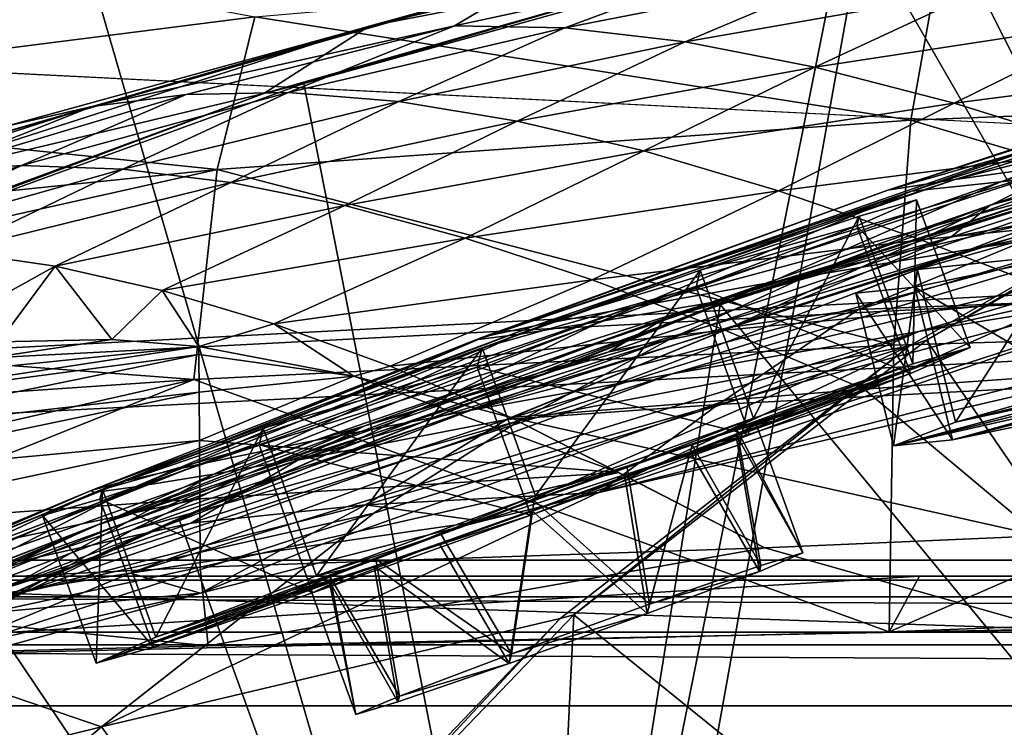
# Model space of a CAD drawing. Header units: metres. Extents: x 0 to 808, y -804 to 0.
# Tile 69 of 126: x 254 to 301, y -59 to -25. Entities that reach past the tile are written whole.
import ezdxf

# ---------------------------------------------------------------- set-up
doc = ezdxf.new("R2010")
doc.units = ezdxf.units.M

msp = doc.modelspace()

# ---------------------------------------------------------------- linework, layer by layer
at = {"layer": 'top0'}
for points in [[(743.104004, -37.838261, 2063.059814), (745.330872, -34.448139, 2063.059814), (34.402058, -4.519207, 2063.059814)], [(745.330872, -34.448139, 2063.059814), (748.720947, -32.221325, 2063.059814), (34.402058, -4.519207, 2063.059814)], [(34.402058, -4.519207, 2063.059814), (748.720947, -32.221325, 2063.059814), (788.402039, -4.519207, 2063.059814)], [(34.402058, -4.519207, 2063.059814), (64.544334, -51.518902, 2063.059814), (737.401917, -51.518902, 2063.059814)], [(743.104004, -37.838261, 2063.059814), (34.402058, -4.519207, 2063.059814), (737.401917, -51.518902, 2063.059814)], [(788.402039, -4.519207, 163.059708), (748.720947, -32.221325, 163.059708), (34.402058, -4.519207, 163.059708)], [(748.720947, -32.221325, 163.059708), (745.330872, -34.448139, 163.059708), (34.402058, -4.519207, 163.059708)], [(34.402058, -4.519207, 163.059708), (745.330872, -34.448139, 163.059708), (743.104004, -37.838261, 163.059708)], [(34.402058, -4.519207, 163.059708), (743.104004, -37.838261, 163.059708), (737.401917, -51.518902, 163.059708)], [(737.401917, -51.518902, 163.059708), (64.544334, -51.518902, 163.059708), (34.402058, -4.519207, 163.059708)], [(294.404297, -13.701091, 1608.156494), (337.510895, -99.686302, 1605.904907), (332.937073, -11.590517, 1608.211792)], [(256.149963, -18.774803, 1608.02356), (278.179443, -94.793068, 1606.032959), (294.404297, -13.701091, 1608.156494)], [(278.179443, -94.793068, 1606.032959), (337.510895, -99.686302, 1605.904907), (294.404297, -13.701091, 1608.156494)], [(293.873108, -20.853827, 618.052429), (320.832275, -15.603981, 617.914917), (339.418243, -99.792473, 620.119507)], [(218.402557, -26.783472, 1607.813965), (219.181, -86.840805, 1606.241211), (256.149963, -18.774803, 1608.02356)], [(256.149963, -18.774803, 1608.02356), (255.401566, -18.944498, 1610.452026), (218.402557, -26.783472, 1607.813965)], [(255.401566, -18.944498, 1610.452026), (241.183777, -21.619293, 1610.288818), (218.402557, -26.783472, 1607.813965)], [(219.181, -86.840805, 1606.241211), (278.179443, -94.793068, 1606.032959), (256.149963, -18.774803, 1608.02356)], [(295.402344, -19.538303, 563.097229), (289.675049, -21.782118, 615.342224), (270.53244, -25.496048, 563.545837)], [(270.53244, -25.496048, 563.545837), (278.022461, -23.41547, 511.011322), (295.402344, -19.538303, 563.097229)], [(293.873108, -20.853827, 618.052429), (267.435608, -28.200781, 618.244812), (289.675049, -21.782118, 615.342224)], [(267.435608, -28.200781, 618.244812), (293.873108, -20.853827, 618.052429), (280.55365, -95.048317, 619.995239)], [(280.55365, -95.048317, 619.995239), (293.873108, -20.853827, 618.052429), (339.418243, -99.792473, 620.119507)], [(329.212769, -28.625902, 1935.435791), (297.55014, -22.224348, 1880.271606), (330.201111, -20.694532, 1881.330322)], [(289.675049, -21.782118, 615.342224), (265.549408, -28.684767, 615.678772), (270.53244, -25.496048, 563.545837)], [(267.435608, -28.200781, 618.244812), (265.549408, -28.684767, 615.678772), (289.675049, -21.782118, 615.342224)], [(306.193939, -25.212345, 382.38327), (313.922058, -21.683456, 407.077454), (299.498688, -23.776873, 407.748627)], [(297.55014, -22.224348, 1880.271606), (296.177032, -29.946133, 1934.199341), (265.124786, -25.040169, 1878.77002)], [(296.177032, -29.946133, 1934.199341), (297.55014, -22.224348, 1880.271606), (329.212769, -28.625902, 1935.435791)], [(265.124786, -25.040169, 1878.77002), (232.963272, -29.139597, 1876.826904), (251.745193, -22.545198, 1824.050781)], [(279.801392, -25.573061, 434.038116), (287.687347, -22.639355, 459.049896), (274.578674, -25.477718, 459.721252)], [(274.578674, -25.477718, 459.721252), (287.687347, -22.639355, 459.049896), (278.022461, -23.41547, 511.011322)], [(279.801392, -25.573061, 434.038116), (293.327545, -22.909855, 433.308899), (287.687347, -22.639355, 459.049896)], [(285.488922, -26.229733, 408.513397), (293.327545, -22.909855, 433.308899), (279.801392, -25.573061, 434.038116)], [(293.327545, -22.909855, 433.308899), (285.488922, -26.229733, 408.513397), (299.498688, -23.776873, 407.748627)], [(249.718109, -31.540806, 538.051392), (278.022461, -23.41547, 511.011322), (270.53244, -25.496048, 563.545837)], [(249.718109, -31.540806, 538.051392), (253.372681, -30.22637, 512.078308), (278.022461, -23.41547, 511.011322)], [(253.372681, -30.22637, 512.078308), (257.423431, -29.286085, 486.218231), (278.022461, -23.41547, 511.011322)], [(278.022461, -23.41547, 511.011322), (257.423431, -29.286085, 486.218231), (274.578674, -25.477718, 459.721252)], [(299.498688, -23.776873, 407.748627), (285.488922, -26.229733, 408.513397), (291.635925, -27.425375, 383.158325)], [(291.635925, -27.425375, 383.158325), (306.193939, -25.212345, 382.38327), (299.498688, -23.776873, 407.748627)], [(232.963272, -29.139597, 1876.826904), (265.124786, -25.040169, 1878.77002), (263.336761, -32.278755, 1932.462891)], [(265.124786, -25.040169, 1878.77002), (296.177032, -29.946133, 1934.199341), (263.336761, -32.278755, 1932.462891)], [(270.53244, -25.496048, 563.545837), (265.549408, -28.684767, 615.678772), (246.461044, -33.224522, 564.132813)], [(246.461044, -33.224522, 564.132813), (249.718109, -31.540806, 538.051392), (270.53244, -25.496048, 563.545837)], [(257.423431, -29.286085, 486.218231), (261.868958, -28.725321, 460.475372), (274.578674, -25.477718, 459.721252)], [(274.578674, -25.477718, 459.721252), (261.868958, -28.725321, 460.475372), (266.707062, -28.628368, 434.856842)], [(266.707062, -28.628368, 434.856842), (279.801392, -25.573061, 434.038116), (274.578674, -25.477718, 459.721252)], [(271.934326, -29.052488, 409.371735), (279.801392, -25.573061, 434.038116), (266.707062, -28.628368, 434.856842)], [(271.934326, -29.052488, 409.371735), (285.488922, -26.229733, 408.513397), (279.801392, -25.573061, 434.038116)], [(298.236938, -29.134571, 357.982147), (306.193939, -25.212345, 382.38327), (291.635925, -27.425375, 383.158325)], [(313.406372, -27.184265, 357.22464), (306.193939, -25.212345, 382.38327), (298.236938, -29.134571, 357.982147)], [(303.988922, -31.957781, 1009.056152), (298.263947, -32.751995, 952.342163), (326.065491, -25.739313, 1009.108154)], [(298.263947, -32.751995, 952.342163), (319.317352, -26.29254, 952.467773), (326.065491, -25.739313, 1009.108154)], [(271.934326, -29.052488, 409.371735), (277.546997, -29.981905, 384.027832), (285.488922, -26.229733, 408.513397)], [(285.488922, -26.229733, 408.513397), (277.546997, -29.981905, 384.027832), (291.635925, -27.425375, 383.158325)], [(298.263947, -32.751995, 952.342163), (295.097321, -33.247612, 895.348083), (319.317352, -26.29254, 952.467773)], [(295.097321, -33.247612, 895.348083), (315.427612, -26.693949, 895.548584), (319.317352, -26.29254, 952.467773)], [(275.695343, -40.327435, 837.568848), (314.321686, -26.930365, 838.165894), (295.097321, -33.247612, 895.348083)], [(314.321686, -26.930365, 838.165894), (275.695343, -40.327435, 837.568848), (296.204163, -33.30217, 779.860901)], [(295.097321, -33.247612, 895.348083), (314.321686, -26.930365, 838.165894), (315.427612, -26.693949, 895.548584)], [(296.204163, -33.30217, 779.860901), (315.961456, -26.996801, 780.114929), (314.321686, -26.930365, 838.165894)], [(315.961456, -26.996801, 780.114929), (296.204163, -33.30217, 779.860901), (300.44577, -32.860413, 720.996948)], [(300.44577, -32.860413, 720.996948), (307.118073, -32.083141, 663.198425), (320.350342, -26.89748, 721.176575)], [(320.350342, -26.89748, 721.176575), (315.961456, -26.996801, 780.114929), (300.44577, -32.860413, 720.996948)], [(291.635925, -27.425375, 383.158325), (277.546997, -29.981905, 384.027832), (283.54126, -31.398735, 358.831604)], [(283.54126, -31.398735, 358.831604), (298.236938, -29.134571, 357.982147), (291.635925, -27.425375, 383.158325)], [(305.286652, -31.328714, 332.992249), (313.406372, -27.184265, 357.22464), (298.236938, -29.134571, 357.982147)], [(267.435608, -28.200781, 618.244812), (241.829666, -37.533306, 618.489197), (265.549408, -28.684767, 615.678772)], [(241.829666, -37.533306, 618.489197), (267.435608, -28.200781, 618.244812), (280.55365, -95.048317, 619.995239)], [(299.939545, -33.965172, 1471.546631), (316.608215, -28.308121, 1518.111328), (292.299164, -36.85598, 1471.195679)], [(292.299164, -36.85598, 1471.195679), (316.608215, -28.308121, 1518.111328), (314.303345, -30.246319, 1562.556519)], [(316.608215, -28.308121, 1518.111328), (299.939545, -33.965172, 1471.546631), (315.694, -29.776968, 1472.248779)], [(265.549408, -28.684767, 615.678772), (241.248566, -37.618626, 616.103516), (246.461044, -33.224522, 564.132813)], [(241.829666, -37.533306, 618.489197), (241.248566, -37.618626, 616.103516), (265.549408, -28.684767, 615.678772)], [(249.578598, -32.402069, 461.312286), (261.868958, -28.725321, 460.475372), (257.423431, -29.286085, 486.218231)], [(249.578598, -32.402069, 461.312286), (254.076324, -32.091755, 435.765167), (261.868958, -28.725321, 460.475372)], [(261.868958, -28.725321, 460.475372), (254.076324, -32.091755, 435.765167), (266.707062, -28.628368, 434.856842)], [(266.707062, -28.628368, 434.856842), (254.076324, -32.091755, 435.765167), (258.878021, -32.257198, 410.323669)], [(258.878021, -32.257198, 410.323669), (271.934326, -29.052488, 409.371735), (266.707062, -28.628368, 434.856842)], [(328.671326, -39.61805, 1989.055786), (296.177032, -29.946133, 1934.199341), (329.212769, -28.625902, 1935.435791)], [(232.963272, -29.139597, 1876.826904), (263.336761, -32.278755, 1932.462891), (230.716278, -35.62178, 1930.227783)], [(245.386581, -33.158413, 486.960266), (257.423431, -29.286085, 486.218231), (253.372681, -30.22637, 512.078308)], [(245.386581, -33.158413, 486.960266), (249.578598, -32.402069, 461.312286), (257.423431, -29.286085, 486.218231)], [(258.878021, -32.257198, 410.323669), (263.981689, -32.890076, 384.991852), (271.934326, -29.052488, 409.371735)], [(263.981689, -32.890076, 384.991852), (277.546997, -29.981905, 384.027832), (271.934326, -29.052488, 409.371735)], [(289.913452, -33.282894, 333.788177), (298.236938, -29.134571, 357.982147), (283.54126, -31.398735, 358.831604)], [(298.236938, -29.134571, 357.982147), (289.913452, -33.282894, 333.788177), (305.286652, -31.328714, 332.992249)], [(304.993652, -34.238422, 1425.689087), (315.694, -29.776968, 1472.248779), (298.072357, -35.482574, 1425.274292)], [(315.694, -29.776968, 1472.248779), (299.939545, -33.965172, 1471.546631), (298.072357, -35.482574, 1425.274292)], [(263.336761, -32.278755, 1932.462891), (296.177032, -29.946133, 1934.199341), (295.378693, -40.59396, 1987.670532)], [(277.546997, -29.981905, 384.027832), (263.981689, -32.890076, 384.991852), (269.385376, -33.980976, 359.773071)], [(277.546997, -29.981905, 384.027832), (269.385376, -33.980976, 359.773071), (283.54126, -31.398735, 358.831604)], [(296.108643, -40.627575, 1562.974365), (277.6698, -44.160591, 1470.49353), (314.303345, -30.246319, 1562.556519)], [(277.6698, -44.160591, 1470.49353), (284.86438, -40.260113, 1470.844604), (314.303345, -30.246319, 1562.556519)], [(314.303345, -30.246319, 1562.556519), (284.86438, -40.260113, 1470.844604), (292.299164, -36.85598, 1471.195679)], [(287.146973, -38.672516, 660.301147), (313.709747, -30.248764, 660.521729), (307.118073, -32.083141, 663.198425)], [(287.146973, -38.672516, 660.301147), (337.510864, -99.686302, 658.70343), (313.709747, -30.248764, 660.521729)], [(295.378693, -40.59396, 1987.670532), (296.177032, -29.946133, 1934.199341), (328.671326, -39.61805, 1989.055786)], [(296.913757, -40.362392, 1565.560181), (296.108643, -40.627575, 1562.974365), (314.303345, -30.246319, 1562.556519)], [(337.526672, -99.687195, 1567.113647), (296.913757, -40.362392, 1565.560181), (315.298645, -29.902706, 1565.286255)], [(315.298645, -29.902706, 1565.286255), (296.913757, -40.362392, 1565.560181), (314.303345, -30.246319, 1562.556519)], [(303.988922, -31.957781, 1009.056152), (312.365417, -30.882969, 1065.649902), (282.981323, -38.798779, 1008.983704)], [(312.365417, -30.882969, 1065.649902), (289.883331, -37.568882, 1065.643799), (282.981323, -38.798779, 1008.983704)], [(289.883331, -37.568882, 1065.643799), (312.365417, -30.882969, 1065.649902), (311.292511, -32.640263, 1122.289429)], [(311.292511, -32.640263, 1122.289429), (324.290161, -30.888161, 1179.018677), (299.196594, -36.015312, 1122.286255)], [(324.290161, -30.888161, 1179.018677), (311.036591, -34.16378, 1178.973145), (299.196594, -36.015312, 1122.286255)], [(283.54126, -31.398735, 358.831604), (269.385376, -33.980976, 359.773071), (275.087128, -35.519348, 334.670044)], [(275.087128, -35.519348, 334.670044), (289.913452, -33.282894, 333.788177), (283.54126, -31.398735, 358.831604)], [(289.913452, -33.282894, 333.788177), (296.660187, -35.608921, 308.900726), (305.286652, -31.328714, 332.992249)], [(296.660187, -35.608921, 308.900726), (312.780273, -33.971493, 308.193176), (305.286652, -31.328714, 332.992249)], [(241.742828, -35.999897, 437.959137), (254.076324, -32.091755, 435.765167), (249.578598, -32.402069, 461.312286)], [(241.742828, -35.999897, 437.959137), (246.167603, -35.856239, 412.489502), (254.076324, -32.091755, 435.765167)], [(254.076324, -32.091755, 435.765167), (246.167603, -35.856239, 412.489502), (258.878021, -32.257198, 410.323669)], [(282.981323, -38.798779, 1008.983704), (278.364746, -39.678192, 952.169128), (303.988922, -31.957781, 1009.056152)], [(278.364746, -39.678192, 952.169128), (298.263947, -32.751995, 952.342163), (303.988922, -31.957781, 1009.056152)], [(287.146973, -38.672516, 660.301147), (307.118073, -32.083141, 663.198425), (287.689117, -38.420334, 662.912781)], [(287.689117, -38.420334, 662.912781), (307.118073, -32.083141, 663.198425), (300.44577, -32.860413, 720.996948)], [(263.336761, -32.278755, 1932.462891), (229.880264, -39.752583, 1956.806641), (230.716278, -35.62178, 1930.227783)], [(229.880264, -39.752583, 1956.806641), (263.336761, -32.278755, 1932.462891), (262.230164, -42.215172, 1985.746338)], [(258.878021, -32.257198, 410.323669), (246.167603, -35.856239, 412.489502), (250.809341, -36.140621, 387.059753)], [(258.878021, -32.257198, 410.323669), (250.809341, -36.140621, 387.059753), (263.981689, -32.890076, 384.991852)], [(262.230164, -42.215172, 1985.746338), (263.336761, -32.278755, 1932.462891), (295.378693, -40.59396, 1987.670532)], [(250.809341, -36.140621, 387.059753), (255.667297, -36.854706, 361.678864), (263.981689, -32.890076, 384.991852)], [(263.981689, -32.890076, 384.991852), (255.667297, -36.854706, 361.678864), (269.385376, -33.980976, 359.773071)], [(278.364746, -39.678192, 952.169128), (275.954956, -40.191292, 895.072998), (298.263947, -32.751995, 952.342163)], [(275.954956, -40.191292, 895.072998), (295.097321, -33.247612, 895.348083), (298.263947, -32.751995, 952.342163)], [(281.539948, -39.460186, 720.751343), (287.689117, -38.420334, 662.912781), (300.44577, -32.860413, 720.996948)], [(300.44577, -32.860413, 720.996948), (296.204163, -33.30217, 779.860901), (281.539948, -39.460186, 720.751343)], [(299.196594, -36.015312, 1122.286255), (289.883331, -37.568882, 1065.643799), (311.292511, -32.640263, 1122.289429)], [(281.085205, -37.491833, 309.684357), (289.913452, -33.282894, 333.788177), (275.087128, -35.519348, 334.670044)], [(275.954956, -40.191292, 895.072998), (275.695343, -40.327435, 837.568848), (295.097321, -33.247612, 895.348083)], [(275.695343, -40.327435, 837.568848), (277.55658, -40.082592, 779.513306), (296.204163, -33.30217, 779.860901)], [(296.204163, -33.30217, 779.860901), (277.55658, -40.082592, 779.513306), (281.539948, -39.460186, 720.751343)], [(296.660187, -35.608921, 308.900726), (289.913452, -33.282894, 333.788177), (281.085205, -37.491833, 309.684357)], [(311.967163, -33.453278, 1426.10376), (304.993652, -34.238422, 1425.689087), (293.69577, -38.906479, 1378.530884)], [(311.967163, -33.453278, 1426.10376), (293.69577, -38.906479, 1378.530884), (305.600769, -38.4268, 1379.373047)], [(310.402679, -37.694042, 1291.495117), (296.55072, -39.949287, 1235.307617), (326.400146, -33.317085, 1291.730469)], [(296.55072, -39.949287, 1235.307617), (310.943695, -35.719398, 1235.449707), (326.400146, -33.317085, 1291.730469)], [(255.667297, -36.854706, 361.678864), (260.740387, -37.999809, 336.355957), (269.385376, -33.980976, 359.773071)], [(269.385376, -33.980976, 359.773071), (260.740387, -37.999809, 336.355957), (275.087128, -35.519348, 334.670044)], [(298.072357, -35.482574, 1425.274292), (299.939545, -33.965172, 1471.546631), (284.511475, -39.327137, 1424.444946)], [(284.511475, -39.327137, 1424.444946), (299.939545, -33.965172, 1471.546631), (292.299164, -36.85598, 1471.195679)], [(303.778595, -38.348515, 284.171265), (312.780273, -33.971493, 308.193176), (296.660187, -35.608921, 308.900726)], [(299.196594, -36.015312, 1122.286255), (311.036591, -34.16378, 1178.973145), (275.362854, -43.6642, 1122.279053)], [(311.036591, -34.16378, 1178.973145), (284.882111, -41.942944, 1178.865479), (275.362854, -43.6642, 1122.279053)], [(284.882111, -41.942944, 1178.865479), (311.036591, -34.16378, 1178.973145), (310.943695, -35.719398, 1235.449707)], [(304.993652, -34.238422, 1425.689087), (287.764557, -39.716629, 1378.109741), (293.69577, -38.906479, 1378.530884)], [(287.764557, -39.716629, 1378.109741), (304.993652, -34.238422, 1425.689087), (298.072357, -35.482574, 1425.274292)], [(260.740387, -37.999809, 336.355957), (266.027222, -39.576118, 311.099915), (275.087128, -35.519348, 334.670044)], [(275.087128, -35.519348, 334.670044), (266.027222, -39.576118, 311.099915), (281.085205, -37.491833, 309.684357)], [(287.378052, -39.883587, 284.817108), (296.660187, -35.608921, 308.900726), (281.085205, -37.491833, 309.684357)], [(287.764557, -39.716629, 1378.109741), (298.072357, -35.482574, 1425.274292), (281.881073, -40.9039, 1377.688599)], [(281.881073, -40.9039, 1377.688599), (298.072357, -35.482574, 1425.274292), (284.511475, -39.327137, 1424.444946)], [(296.55072, -39.949287, 1235.307617), (284.882111, -41.942944, 1178.865479), (310.943695, -35.719398, 1235.449707)], [(287.378052, -39.883587, 284.817108), (303.778595, -38.348515, 284.171265), (296.660187, -35.608921, 308.900726)], [(255.667297, -36.854706, 361.678864), (250.809341, -36.140621, 387.059753), (247.928329, -41.14917, 402.306671)], [(299.196594, -36.015312, 1122.286255), (275.362854, -43.6642, 1122.279053), (267.939758, -45.097912, 1065.63562)], [(289.883331, -37.568882, 1065.643799), (299.196594, -36.015312, 1122.286255), (267.939758, -45.097912, 1065.63562)], [(253.009018, -40.428299, 375.115875), (255.667297, -36.854706, 361.678864), (247.928329, -41.14917, 402.306671)], [(253.009018, -40.428299, 375.115875), (258.346344, -40.318794, 347.942413), (255.667297, -36.854706, 361.678864)], [(258.346344, -40.318794, 347.942413), (260.740387, -37.999809, 336.355957), (255.667297, -36.854706, 361.678864)], [(284.86438, -40.260113, 1470.844604), (264.767548, -46.683899, 1376.425293), (292.299164, -36.85598, 1471.195679)], [(292.299164, -36.85598, 1471.195679), (264.767548, -46.683899, 1376.425293), (284.511475, -39.327137, 1424.444946)], [(280.55365, -95.048317, 619.995239), (222.010468, -87.293312, 619.792175), (241.829666, -37.533306, 618.489197)], [(282.981323, -38.798779, 1008.983704), (289.883331, -37.568882, 1065.643799), (262.524475, -46.222847, 1008.890869)], [(289.883331, -37.568882, 1065.643799), (267.939758, -45.097912, 1065.63562), (262.524475, -46.222847, 1008.890869)], [(266.027222, -39.576118, 311.099915), (271.525909, -41.583195, 285.920105), (281.085205, -37.491833, 309.684357)], [(281.085205, -37.491833, 309.684357), (271.525909, -41.583195, 285.920105), (287.378052, -39.883587, 284.817108)], [(281.421539, -47.560413, 1290.754272), (275.884399, -48.91679, 1275.041138), (310.402679, -37.694042, 1291.495117)], [(275.884399, -48.91679, 1275.041138), (296.55072, -39.949287, 1235.307617), (310.402679, -37.694042, 1291.495117)], [(281.421539, -47.560413, 1290.754272), (310.402679, -37.694042, 1291.495117), (308.892883, -40.556469, 1346.965698)], [(258.346344, -40.318794, 347.942413), (262.46405, -40.649021, 327.834259), (260.740387, -37.999809, 336.355957)], [(262.46405, -40.649021, 327.834259), (266.027222, -39.576118, 311.099915), (260.740387, -37.999809, 336.355957)], [(261.529694, -48.802887, 660.035828), (287.689117, -38.420334, 662.912781), (268.628357, -45.726032, 662.584045)], [(261.529694, -48.802887, 660.035828), (287.146973, -38.672516, 660.301147), (287.689117, -38.420334, 662.912781)], [(261.529694, -48.802887, 660.035828), (278.179443, -94.793068, 658.831543), (287.146973, -38.672516, 660.301147)], [(268.628357, -45.726032, 662.584045), (287.689117, -38.420334, 662.912781), (281.539948, -39.460186, 720.751343)], [(278.179443, -94.793068, 658.831543), (337.510864, -99.686302, 658.70343), (287.146973, -38.672516, 660.301147)], [(287.05777, -43.400482, 1331.089478), (303.086517, -42.545174, 1346.886108), (305.600769, -38.4268, 1379.373047)], [(305.600769, -38.4268, 1379.373047), (293.69577, -38.906479, 1378.530884), (287.05777, -43.400482, 1331.089478)], [(293.964783, -42.676311, 260.067993), (303.778595, -38.348515, 284.171265), (287.378052, -39.883587, 284.817108)], [(311.266785, -41.466755, 259.599365), (303.778595, -38.348515, 284.171265), (293.964783, -42.676311, 260.067993)], [(262.524475, -46.222847, 1008.890869), (259.020416, -47.016838, 951.948608), (282.981323, -38.798779, 1008.983704)], [(259.020416, -47.016838, 951.948608), (278.364746, -39.678192, 952.169128), (282.981323, -38.798779, 1008.983704)], [(293.69577, -38.906479, 1378.530884), (287.764557, -39.716629, 1378.109741), (277.060394, -44.105186, 1330.324463)], [(287.05777, -43.400482, 1331.089478), (293.69577, -38.906479, 1378.530884), (277.060394, -44.105186, 1330.324463)], [(262.46405, -40.649021, 327.834259), (269.808258, -42.057781, 293.587402), (266.027222, -39.576118, 311.099915)], [(263.178314, -46.692596, 720.439819), (268.628357, -45.726032, 662.584045), (281.539948, -39.460186, 720.751343)], [(281.539948, -39.460186, 720.751343), (277.55658, -40.082592, 779.513306), (263.178314, -46.692596, 720.439819)], [(264.767548, -46.683899, 1376.425293), (270.357666, -44.392456, 1376.846436), (284.511475, -39.327137, 1424.444946)], [(269.808258, -42.057781, 293.587402), (271.525909, -41.583195, 285.920105), (266.027222, -39.576118, 311.099915)], [(284.511475, -39.327137, 1424.444946), (270.357666, -44.392456, 1376.846436), (281.881073, -40.9039, 1377.688599)], [(295.156006, -54.164406, 2040.5354), (295.378693, -40.59396, 1987.670532), (328.671326, -39.61805, 1989.055786)], [(362.074646, -53.340942, 2042.971069), (295.156006, -54.164406, 2040.5354), (328.671326, -39.61805, 1989.055786)], [(229.236099, -44.48011, 1983.284302), (229.880264, -39.752583, 1956.806641), (262.230164, -42.215172, 1985.746338)], [(259.020416, -47.016838, 951.948608), (257.367035, -47.466808, 894.723267), (278.364746, -39.678192, 952.169128)], [(257.367035, -47.466808, 894.723267), (275.954956, -40.191292, 895.072998), (278.364746, -39.678192, 952.169128)], [(268.314392, -50.005356, 1234.981567), (259.213684, -51.380821, 1178.73584), (296.55072, -39.949287, 1235.307617)], [(259.213684, -51.380821, 1178.73584), (284.882111, -41.942944, 1178.865479), (296.55072, -39.949287, 1235.307617)], [(277.55658, -40.082592, 779.513306), (259.457581, -47.304928, 779.072327), (263.178314, -46.692596, 720.439819)], [(277.55658, -40.082592, 779.513306), (275.695343, -40.327435, 837.568848), (259.457581, -47.304928, 779.072327)], [(277.060394, -44.105186, 1330.324463), (287.764557, -39.716629, 1378.109741), (267.157837, -46.029953, 1329.559448)], [(267.157837, -46.029953, 1329.559448), (287.764557, -39.716629, 1378.109741), (281.881073, -40.9039, 1377.688599)], [(296.55072, -39.949287, 1235.307617), (275.884399, -48.91679, 1275.041138), (268.314392, -50.005356, 1234.981567)], [(271.525909, -41.583195, 285.920105), (277.234558, -44.020283, 260.824158), (287.378052, -39.883587, 284.817108)], [(277.234558, -44.020283, 260.824158), (293.964783, -42.676311, 260.067993), (287.378052, -39.883587, 284.817108)], [(262.46405, -40.649021, 327.834259), (258.346344, -40.318794, 347.942413), (242.646271, -42.695625, 348.745941)], [(258.346344, -40.318794, 347.942413), (253.009018, -40.428299, 375.115875), (242.646271, -42.695625, 348.745941)], [(257.367035, -47.466808, 894.723267), (257.520477, -47.56395, 837.130737), (275.954956, -40.191292, 895.072998)], [(257.520477, -47.56395, 837.130737), (275.695343, -40.327435, 837.568848), (275.954956, -40.191292, 895.072998)], [(275.695343, -40.327435, 837.568848), (257.520477, -47.56395, 837.130737), (259.457581, -47.304928, 779.072327)], [(264.767548, -46.683899, 1376.425293), (284.86438, -40.260113, 1470.844604), (259.323273, -49.328117, 1376.00415)], [(259.323273, -49.328117, 1376.00415), (284.86438, -40.260113, 1470.844604), (277.6698, -44.160591, 1470.49353)], [(280.221802, -53.356236, 1565.900513), (296.913757, -40.362392, 1565.560181), (337.526672, -99.687195, 1567.113647)], [(296.913757, -40.362392, 1565.560181), (280.221802, -53.356236, 1565.900513), (296.108643, -40.627575, 1562.974365)], [(262.464325, -41.034904, 320.839935), (262.46405, -40.649021, 327.834259), (242.644104, -43.661179, 321.925568)], [(262.46405, -40.649021, 327.834259), (242.646271, -42.695625, 348.745941), (242.644104, -43.661179, 321.925568)], [(257.866852, -58.659721, 1469.44043), (270.750092, -48.540432, 1470.142578), (296.108643, -40.627575, 1562.974365)], [(296.108643, -40.627575, 1562.974365), (279.58197, -53.530102, 1563.482422), (257.866852, -58.659721, 1469.44043)], [(262.230164, -42.215172, 1985.746338), (295.378693, -40.59396, 1987.670532), (295.156006, -54.164406, 2040.5354)], [(269.808258, -42.057781, 293.587402), (262.46405, -40.649021, 327.834259), (262.464325, -41.034904, 320.839935)], [(270.357666, -44.392456, 1376.846436), (267.157837, -46.029953, 1329.559448), (281.881073, -40.9039, 1377.688599)], [(270.750092, -48.540432, 1470.142578), (277.6698, -44.160591, 1470.49353), (296.108643, -40.627575, 1562.974365)], [(280.221802, -53.356236, 1565.900513), (279.58197, -53.530102, 1563.482422), (296.108643, -40.627575, 1562.974365)], [(303.086517, -42.545174, 1346.886108), (281.421539, -47.560413, 1290.754272), (308.892883, -40.556469, 1346.965698)], [(262.481354, -42.823792, 293.981537), (262.464325, -41.034904, 320.839935), (242.641937, -45.084862, 295.156525)], [(262.464325, -41.034904, 320.839935), (242.644104, -43.661179, 321.925568), (242.641937, -45.084862, 295.156525)], [(262.481354, -42.823792, 293.981537), (269.808258, -42.057781, 293.587402), (262.464325, -41.034904, 320.839935)], [(293.964783, -42.676311, 260.067993), (302.277679, -49.612221, 210.920059), (311.266785, -41.466755, 259.599365)], [(275.362854, -43.6642, 1122.279053), (284.882111, -41.942944, 1178.865479), (251.839661, -52.571098, 1122.270264)], [(284.882111, -41.942944, 1178.865479), (259.213684, -51.380821, 1178.73584), (251.839661, -52.571098, 1122.270264)], [(271.525909, -41.583195, 285.920105), (269.808258, -42.057781, 293.587402), (277.234558, -44.020283, 260.824158)], [(228.783936, -49.804897, 2009.645752), (262.230164, -42.215172, 1985.746338), (228.524063, -55.725853, 2035.875732)], [(228.524063, -55.725853, 2035.875732), (262.230164, -42.215172, 1985.746338), (295.156006, -54.164406, 2040.5354)], [(228.783936, -49.804897, 2009.645752), (229.236099, -44.48011, 1983.284302), (262.230164, -42.215172, 1985.746338)], [(269.808258, -42.057781, 293.587402), (262.481354, -42.823792, 293.981537), (262.498383, -45.100048, 267.188416)], [(282.340118, -46.616428, 239.179611), (269.808258, -42.057781, 293.587402), (262.498383, -45.100048, 267.188416)], [(269.808258, -42.057781, 293.587402), (282.340118, -46.616428, 239.179611), (277.234558, -44.020283, 260.824158)], [(262.498383, -45.100048, 267.188416), (262.481354, -42.823792, 293.981537), (242.639786, -46.965527, 268.448761)], [(262.481354, -42.823792, 293.981537), (242.641937, -45.084862, 295.156525), (242.639786, -46.965527, 268.448761)], [(302.277679, -49.612221, 210.920059), (293.964783, -42.676311, 260.067993), (277.234558, -44.020283, 260.824158)], [(281.421539, -47.560413, 1290.754272), (303.086517, -42.545174, 1346.886108), (287.05777, -43.400482, 1331.089478)], [(275.362854, -43.6642, 1122.279053), (246.159088, -53.564972, 1065.625244), (267.939758, -45.097912, 1065.63562)], [(275.362854, -43.6642, 1122.279053), (251.839661, -52.571098, 1122.270264), (246.159088, -53.564972, 1065.625244)], [(270.35907, -48.157398, 1282.202271), (281.421539, -47.560413, 1290.754272), (287.05777, -43.400482, 1331.089478)], [(270.35907, -48.157398, 1282.202271), (287.05777, -43.400482, 1331.089478), (277.060394, -44.105186, 1330.324463)], [(259.323273, -49.328117, 1376.00415), (277.6698, -44.160591, 1470.49353), (254.047714, -52.31377, 1375.58313)], [(254.047714, -52.31377, 1375.58313), (277.6698, -44.160591, 1470.49353), (270.750092, -48.540432, 1470.142578)], [(270.35907, -48.157398, 1282.202271), (277.060394, -44.105186, 1330.324463), (262.096832, -49.020161, 1281.579346)], [(262.096832, -49.020161, 1281.579346), (277.060394, -44.105186, 1330.324463), (267.157837, -46.029953, 1329.559448)], [(289.271912, -50.177692, 210.920059), (302.277679, -49.612221, 210.920059), (277.234558, -44.020283, 260.824158)], [(277.234558, -44.020283, 260.824158), (282.340118, -46.616428, 239.179611), (289.271912, -50.177692, 210.920059)], [(270.357666, -44.392456, 1376.846436), (257.506775, -49.152481, 1328.794556), (267.157837, -46.029953, 1329.559448)], [(257.506775, -49.152481, 1328.794556), (270.357666, -44.392456, 1376.846436), (264.767548, -46.683899, 1376.425293)], [(267.939758, -45.097912, 1065.63562), (246.159088, -53.564972, 1065.625244), (242.11586, -54.346607, 1008.777649)], [(262.524475, -46.222847, 1008.890869), (267.939758, -45.097912, 1065.63562), (242.11586, -54.346607, 1008.777649)], [(242.639786, -46.965527, 268.448761), (242.637619, -49.301628, 241.812042), (262.498383, -45.100048, 267.188416)], [(242.637619, -49.301628, 241.812042), (262.515411, -47.86203, 240.471069), (262.498383, -45.100048, 267.188416)], [(262.498383, -45.100048, 267.188416), (262.515411, -47.86203, 240.471069), (282.340118, -46.616428, 239.179611)], [(249.947723, -53.998867, 662.213379), (268.628357, -45.726032, 662.584045), (263.178314, -46.692596, 720.439819)], [(249.947723, -53.998867, 662.213379), (261.529694, -48.802887, 660.035828), (268.628357, -45.726032, 662.584045)], [(257.506775, -49.152481, 1328.794556), (253.931808, -50.836445, 1280.956421), (267.157837, -46.029953, 1329.559448)], [(267.157837, -46.029953, 1329.559448), (253.931808, -50.836445, 1280.956421), (262.096832, -49.020161, 1281.579346)], [(242.11586, -54.346607, 1008.777649), (239.648453, -54.899479, 951.680603), (262.524475, -46.222847, 1008.890869)], [(239.648453, -54.899479, 951.680603), (259.020416, -47.016838, 951.948608), (262.524475, -46.222847, 1008.890869)], [(257.506775, -49.152481, 1328.794556), (264.767548, -46.683899, 1376.425293), (238.360626, -57.246353, 1279.710571)], [(238.360626, -57.246353, 1279.710571), (264.767548, -46.683899, 1376.425293), (259.323273, -49.328117, 1376.00415)], [(239.648453, -54.899479, 951.680603), (238.717804, -55.213818, 894.298889), (259.020416, -47.016838, 951.948608)], [(238.717804, -55.213818, 894.298889), (257.367035, -47.466808, 894.723267), (259.020416, -47.016838, 951.948608)], [(244.926193, -54.680893, 720.062378), (249.947723, -53.998867, 662.213379), (263.178314, -46.692596, 720.439819)], [(263.178314, -46.692596, 720.439819), (259.457581, -47.304928, 779.072327), (244.926193, -54.680893, 720.062378)], [(262.515411, -47.86203, 240.471069), (262.53244, -51.107964, 213.839966), (282.340118, -46.616428, 239.179611)], [(282.340118, -46.616428, 239.179611), (262.53244, -51.107964, 213.839966), (289.271912, -50.177692, 210.920059)], [(238.717804, -55.213818, 894.298889), (239.295349, -55.283051, 836.599487), (257.367035, -47.466808, 894.723267)], [(239.295349, -55.283051, 836.599487), (257.520477, -47.56395, 837.130737), (257.367035, -47.466808, 894.723267)], [(259.457581, -47.304928, 779.072327), (241.365311, -55.104694, 778.537842), (244.926193, -54.680893, 720.062378)], [(259.457581, -47.304928, 779.072327), (257.520477, -47.56395, 837.130737), (241.365311, -55.104694, 778.537842)], [(257.520477, -47.56395, 837.130737), (239.295349, -55.283051, 836.599487), (241.365311, -55.104694, 778.537842)], [(242.637619, -49.301628, 241.812042), (242.635452, -52.091511, 215.256165), (262.515411, -47.86203, 240.471069)], [(242.635452, -52.091511, 215.256165), (262.53244, -51.107964, 213.839966), (262.515411, -47.86203, 240.471069)], [(275.884399, -48.91679, 1275.041138), (281.421539, -47.560413, 1290.754272), (270.35907, -48.157398, 1282.202271)], [(262.544342, -52.325344, 1234.223267), (270.35907, -48.157398, 1282.202271), (248.831696, -53.605236, 1232.391602)], [(248.831696, -53.605236, 1232.391602), (270.35907, -48.157398, 1282.202271), (262.096832, -49.020161, 1281.579346)], [(262.544342, -52.325344, 1234.223267), (275.884399, -48.91679, 1275.041138), (270.35907, -48.157398, 1282.202271)], [(236.577499, -60.736385, 659.723389), (261.529694, -48.802887, 660.035828), (249.947723, -53.998867, 662.213379)], [(278.179443, -94.793068, 658.831543), (261.529694, -48.802887, 660.035828), (236.577499, -60.736385, 659.723389)], [(248.963715, -55.629524, 1375.161987), (270.750092, -48.540432, 1470.142578), (257.866852, -58.659721, 1469.44043)], [(254.047714, -52.31377, 1375.58313), (270.750092, -48.540432, 1470.142578), (248.963715, -55.629524, 1375.161987)], [(275.884399, -48.91679, 1275.041138), (262.544342, -52.325344, 1234.223267), (268.314392, -50.005356, 1234.981567)], [(245.981277, -53.587872, 1280.333496), (257.506775, -49.152481, 1328.794556), (238.360626, -57.246353, 1279.710571)], [(238.360626, -57.246353, 1279.710571), (259.323273, -49.328117, 1376.00415), (254.047714, -52.31377, 1375.58313)], [(245.981277, -53.587872, 1280.333496), (253.931808, -50.836445, 1280.956421), (257.506775, -49.152481, 1328.794556)], [(253.931808, -50.836445, 1280.956421), (248.831696, -53.605236, 1232.391602), (262.096832, -49.020161, 1281.579346)], [(302.861237, -54.031609, 184.909973), (302.277679, -49.612221, 210.920059), (289.271912, -50.177692, 210.920059)], [(268.314392, -50.005356, 1234.981567), (262.544342, -52.325344, 1234.223267), (259.213684, -51.380821, 1178.73584)], [(262.53244, -51.107964, 213.839966), (262.914154, -54.827484, 187.280212), (289.271912, -50.177692, 210.920059)], [(289.271912, -50.177692, 210.920059), (262.914154, -54.827484, 187.280212), (302.861237, -54.031609, 184.909973)], [(242.635452, -52.091511, 215.256165), (242.96257, -55.324646, 188.764755), (262.53244, -51.107964, 213.839966)], [(242.96257, -55.324646, 188.764755), (262.914154, -54.827484, 187.280212), (262.53244, -51.107964, 213.839966)], [(737.401917, -51.518902, 163.059708), (396.130096, -51.518902, 182.490662), (64.544334, -51.518902, 163.059708)], [(396.130096, -51.518902, 182.490662), (312.807922, -51.518902, 184.444412), (64.544334, -51.518902, 163.059708)], [(64.544334, -51.518902, 163.059708), (312.807922, -51.518902, 184.444412), (229.716583, -51.518902, 189.861313)], [(229.516266, -51.518902, 2035.961548), (296.583313, -51.518902, 2040.610718), (64.544334, -51.518902, 2063.059814)], [(64.544334, -51.518902, 2063.059814), (296.583313, -51.518902, 2040.610718), (363.768707, -51.518902, 2043.003296)], [(363.768707, -51.518902, 2043.003296), (430.996582, -51.518902, 2043.136353), (64.544334, -51.518902, 2063.059814)], [(430.996582, -51.518902, 2043.136353), (737.401917, -51.518902, 2063.059814), (64.544334, -51.518902, 2063.059814)], [(295.156006, -54.164406, 2040.5354), (296.583313, -51.518902, 2040.610718), (228.524063, -55.725853, 2035.875732)], [(296.583313, -51.518902, 2040.610718), (229.516266, -51.518902, 2035.961548), (228.524063, -55.725853, 2035.875732)], [(262.914154, -54.827484, 187.280212), (242.96257, -55.324646, 188.764755), (229.716583, -51.518902, 189.861313)], [(262.914154, -54.827484, 187.280212), (229.716583, -51.518902, 189.861313), (302.861237, -54.031609, 184.909973)], [(229.716583, -51.518902, 189.861313), (312.807922, -51.518902, 184.444412), (302.861237, -54.031609, 184.909973)], [(262.544342, -52.325344, 1234.223267), (246.186371, -56.802666, 1176.533569), (259.213684, -51.380821, 1178.73584)], [(259.213684, -51.380821, 1178.73584), (246.186371, -56.802666, 1176.533569), (251.839661, -52.571098, 1122.270264)], [(362.074646, -53.340942, 2042.971069), (363.768707, -51.518902, 2043.003296), (295.156006, -54.164406, 2040.5354)], [(363.768707, -51.518902, 2043.003296), (296.583313, -51.518902, 2040.610718), (295.156006, -54.164406, 2040.5354)], [(238.360626, -57.246353, 1279.710571), (254.047714, -52.31377, 1375.58313), (231.178329, -61.76297, 1279.087769)], [(231.178329, -61.76297, 1279.087769), (254.047714, -52.31377, 1375.58313), (248.963715, -55.629524, 1375.161987)], [(246.186371, -56.802666, 1176.533569), (262.544342, -52.325344, 1234.223267), (242.606201, -56.790329, 1183.1073)], [(242.606201, -56.790329, 1183.1073), (262.544342, -52.325344, 1234.223267), (248.831696, -53.605236, 1232.391602)], [(279.58197, -53.530102, 1563.482422), (265.084991, -68.664879, 1564.066162), (257.866852, -58.659721, 1469.44043)], [(265.557587, -68.620758, 1566.300171), (265.084991, -68.664879, 1564.066162), (279.58197, -53.530102, 1563.482422)], [(265.557587, -68.620758, 1566.300171), (280.221802, -53.356236, 1565.900513), (278.199097, -94.795197, 1566.985596)], [(280.221802, -53.356236, 1565.900513), (265.557587, -68.620758, 1566.300171), (279.58197, -53.530102, 1563.482422)], [(278.199097, -94.795197, 1566.985596), (280.221802, -53.356236, 1565.900513), (337.526672, -99.687195, 1567.113647)], [(239.457336, -63.199181, 1374.319824), (248.963715, -55.629524, 1375.161987), (257.866852, -58.659721, 1469.44043)], [(257.866852, -58.659721, 1469.44043), (243.751343, -70.684937, 1453.399658), (239.457336, -63.199181, 1374.319824)], [(257.866852, -58.659721, 1469.44043), (265.084991, -68.664879, 1564.066162), (243.751343, -70.684937, 1453.399658)]]:
    msp.add_3dface(points, dxfattribs=at)
at = {"layer": 'top0123439'}
for points in [[(296.455261, -33.706158, 788.411316), (293.627045, -34.937828, 799.373596), (298.985474, -40.706814, 788.277527)], [(296.455261, -33.706158, 788.411316), (293.739532, -34.476868, 777.378723), (293.627045, -34.937828, 799.373596)], [(296.269745, -41.477528, 777.244934), (293.739532, -34.476868, 777.378723), (296.455261, -33.706158, 788.411316)], [(298.985474, -40.706814, 788.277527), (296.269745, -41.477528, 777.244934), (296.455261, -33.706158, 788.411316)], [(288.737762, -44.044109, 769.098206), (286.20755, -37.043449, 769.231934), (293.739532, -34.476868, 777.378723)], [(293.739532, -34.476868, 777.378723), (286.20755, -37.043449, 769.231934), (293.627045, -34.937828, 799.373596)], [(296.269745, -41.477528, 777.244934), (288.737762, -44.044109, 769.098206), (293.739532, -34.476868, 777.378723)], [(293.627045, -34.937828, 799.373596), (286.012726, -37.841858, 807.328247), (296.157288, -41.938484, 799.239807)], [(293.627045, -34.937828, 799.373596), (286.20755, -37.043449, 769.231934), (286.012726, -37.841858, 807.328247)], [(293.627045, -34.937828, 799.373596), (296.157288, -41.938484, 799.239807), (298.985474, -40.706814, 788.277527)], [(278.407715, -47.718849, 766.020203), (275.877502, -40.718193, 766.153992), (286.20755, -37.043449, 769.231934)], [(286.20755, -37.043449, 769.231934), (275.877502, -40.718193, 766.153992), (286.012726, -37.841858, 807.328247)], [(288.737762, -44.044109, 769.098206), (278.407715, -47.718849, 766.020203), (286.20755, -37.043449, 769.231934)], [(286.012726, -37.841858, 807.328247), (275.652557, -41.640114, 810.143799), (288.542969, -44.842514, 807.194458)], [(286.012726, -37.841858, 807.328247), (275.877502, -40.718193, 766.153992), (275.652557, -41.640114, 810.143799)], [(286.012726, -37.841858, 807.328247), (288.542969, -44.842514, 807.194458), (296.157288, -41.938484, 799.239807)], [(268.047546, -51.517105, 768.835754), (265.517303, -44.516445, 768.969543), (275.877502, -40.718193, 766.153992)], [(275.877502, -40.718193, 766.153992), (265.517303, -44.516445, 768.969543), (275.652557, -41.640114, 810.143799)], [(278.407715, -47.718849, 766.020203), (268.047546, -51.517105, 768.835754), (275.877502, -40.718193, 766.153992)], [(296.157288, -41.938484, 799.239807), (289.704132, -44.165665, 793.736633), (298.985474, -40.706814, 788.277527)], [(289.704132, -44.165665, 793.736633), (290.878235, -43.635029, 788.174683), (298.985474, -40.706814, 788.277527)], [(298.985474, -40.706814, 788.277527), (290.878235, -43.635029, 788.174683), (289.761169, -43.931923, 782.58374)], [(296.269745, -41.477528, 777.244934), (298.985474, -40.706814, 788.277527), (289.761169, -43.931923, 782.58374)], [(288.737762, -44.044109, 769.098206), (296.269745, -41.477528, 777.244934), (287.241119, -44.767937, 778.669373)], [(296.269745, -41.477528, 777.244934), (289.761169, -43.931923, 782.58374), (287.241119, -44.767937, 778.669373)], [(275.652557, -41.640114, 810.143799), (265.32251, -45.314854, 807.065796), (278.18277, -48.64077, 810.01001)], [(275.652557, -41.640114, 810.143799), (265.517303, -44.516445, 768.969543), (265.32251, -45.314854, 807.065796)], [(275.652557, -41.640114, 810.143799), (278.18277, -48.64077, 810.01001), (288.542969, -44.842514, 807.194458)], [(288.542969, -44.842514, 807.194458), (287.144409, -45.164394, 797.586487), (296.157288, -41.938484, 799.239807)], [(287.144409, -45.164394, 797.586487), (289.704132, -44.165665, 793.736633), (296.157288, -41.938484, 799.239807)], [(288.879669, -44.356857, 788.149353), (287.945374, -44.6049, 783.459045), (290.878235, -43.635029, 788.174683)], [(287.945374, -44.6049, 783.459045), (289.761169, -43.931923, 782.58374), (290.878235, -43.635029, 788.174683)], [(290.878235, -43.635029, 788.174683), (289.704132, -44.165665, 793.736633), (288.879669, -44.356857, 788.149353)], [(278.407715, -47.718849, 766.020203), (288.737762, -44.044109, 769.098206), (283.603088, -46.030334, 775.923035)], [(288.737762, -44.044109, 769.098206), (287.241119, -44.767937, 778.669373), (283.603088, -46.030334, 775.923035)], [(287.945374, -44.6049, 783.459045), (285.820221, -45.309822, 780.153809), (289.761169, -43.931923, 782.58374)], [(285.820221, -45.309822, 780.153809), (287.241119, -44.767937, 778.669373), (289.761169, -43.931923, 782.58374)], [(289.704132, -44.165665, 793.736633), (287.144409, -45.164394, 797.586487), (287.897522, -44.800987, 792.815369)], [(289.704132, -44.165665, 793.736633), (287.897522, -44.800987, 792.815369), (288.879669, -44.356857, 788.149353)], [(260.433228, -54.421135, 776.790405), (257.902985, -47.420475, 776.924194), (265.517303, -44.516445, 768.969543)], [(265.517303, -44.516445, 768.969543), (257.902985, -47.420475, 776.924194), (265.32251, -45.314854, 807.065796)], [(268.047546, -51.517105, 768.835754), (260.433228, -54.421135, 776.790405), (265.517303, -44.516445, 768.969543)], [(287.945374, -44.6049, 783.459045), (289.082275, -51.02095, 781.397095), (285.820221, -45.309822, 780.153809)], [(288.879669, -44.356857, 788.149353), (287.897522, -44.800987, 792.815369), (291.06897, -50.429718, 788.033264)], [(288.879669, -44.356857, 788.149353), (291.06897, -50.429718, 788.033264), (287.945374, -44.6049, 783.459045)], [(291.06897, -50.429718, 788.033264), (289.082275, -51.02095, 781.397095), (287.945374, -44.6049, 783.459045)], [(278.18277, -48.64077, 810.01001), (283.47876, -46.539967, 800.240234), (288.542969, -44.842514, 807.194458)], [(285.820221, -45.309822, 780.153809), (282.74823, -46.375866, 777.837708), (287.241119, -44.767937, 778.669373)], [(282.74823, -46.375866, 777.837708), (283.603088, -46.030334, 775.923035), (287.241119, -44.767937, 778.669373)], [(283.47876, -46.539967, 800.240234), (287.144409, -45.164394, 797.586487), (288.542969, -44.842514, 807.194458)], [(287.144409, -45.164394, 797.586487), (283.47876, -46.539967, 800.240234), (285.738861, -45.643311, 796.066284)], [(287.144409, -45.164394, 797.586487), (285.738861, -45.643311, 796.066284), (287.897522, -44.800987, 792.815369)], [(287.897522, -44.800987, 792.815369), (285.738861, -45.643311, 796.066284), (289.014648, -51.298035, 794.618225)], [(287.897522, -44.800987, 792.815369), (289.014648, -51.298035, 794.618225), (291.06897, -50.429718, 788.033264)], [(265.32251, -45.314854, 807.065796), (257.790527, -47.881435, 798.919067), (267.852722, -52.31551, 806.932007)], [(265.32251, -45.314854, 807.065796), (257.902985, -47.420475, 776.924194), (257.790527, -47.881435, 798.919067)], [(265.32251, -45.314854, 807.065796), (267.852722, -52.31551, 806.932007), (278.18277, -48.64077, 810.01001)], [(283.47876, -46.539967, 800.240234), (282.643585, -46.804794, 798.304138), (285.738861, -45.643311, 796.066284)], [(285.738861, -45.643311, 796.066284), (282.643585, -46.804794, 798.304138), (283.704041, -53.294228, 798.636658)], [(285.820221, -45.309822, 780.153809), (283.813416, -52.845898, 777.244446), (282.74823, -46.375866, 777.837708)], [(285.738861, -45.643311, 796.066284), (283.704041, -53.294228, 798.636658), (289.014648, -51.298035, 794.618225)], [(289.082275, -51.02095, 781.397095), (283.813416, -52.845898, 777.244446), (285.820221, -45.309822, 780.153809)], [(282.74823, -46.375866, 777.837708), (278.352783, -47.943974, 776.763306), (283.603088, -46.030334, 775.923035)], [(278.352783, -47.943974, 776.763306), (278.363647, -47.899471, 774.638672), (283.603088, -46.030334, 775.923035)], [(278.407715, -47.718849, 766.020203), (283.603088, -46.030334, 775.923035), (278.363647, -47.899471, 774.638672)], [(278.226868, -48.460148, 801.391541), (283.47876, -46.539967, 800.240234), (278.18277, -48.64077, 810.01001)], [(283.47876, -46.539967, 800.240234), (278.226868, -48.460148, 801.391541), (282.643585, -46.804794, 798.304138)], [(283.813416, -52.845898, 777.244446), (278.352783, -47.943974, 776.763306), (282.74823, -46.375866, 777.837708)], [(278.226868, -48.460148, 801.391541), (278.237701, -48.415596, 799.266907), (282.643585, -46.804794, 798.304138)], [(282.643585, -46.804794, 798.304138), (278.237701, -48.415596, 799.266907), (283.704041, -53.294228, 798.636658)], [(257.605011, -55.652805, 787.752686), (255.074799, -48.652145, 787.886475), (257.902985, -47.420475, 776.924194)], [(257.902985, -47.420475, 776.924194), (255.074799, -48.652145, 787.886475), (257.790527, -47.881435, 798.919067)], [(260.433228, -54.421135, 776.790405), (257.605011, -55.652805, 787.752686), (257.902985, -47.420475, 776.924194)], [(257.790527, -47.881435, 798.919067), (255.074799, -48.652145, 787.886475), (260.32074, -54.882095, 798.785278)], [(257.790527, -47.881435, 798.919067), (260.32074, -54.882095, 798.785278), (267.852722, -52.31551, 806.932007)], [(268.047546, -51.517105, 768.835754), (278.407715, -47.718849, 766.020203), (273.111755, -49.819653, 775.789978)], [(273.111755, -49.819653, 775.789978), (278.407715, -47.718849, 766.020203), (278.363647, -47.899471, 774.638672)], [(273.946899, -49.554775, 777.726074), (273.111755, -49.819653, 775.789978), (278.363647, -47.899471, 774.638672)], [(278.352783, -47.943974, 776.763306), (273.946899, -49.554775, 777.726074), (278.363647, -47.899471, 774.638672)], [(277.274963, -55.207493, 777.161499), (273.946899, -49.554775, 777.726074), (278.352783, -47.943974, 776.763306)], [(283.813416, -52.845898, 777.244446), (277.274963, -55.207493, 777.161499), (278.352783, -47.943974, 776.763306)], [(278.226868, -48.460148, 801.391541), (272.987396, -50.329285, 800.107178), (278.237701, -48.415596, 799.266907)], [(272.987396, -50.329285, 800.107178), (273.842255, -49.9837, 798.192505), (278.237701, -48.415596, 799.266907)], [(272.987396, -50.329285, 800.107178), (278.226868, -48.460148, 801.391541), (278.18277, -48.64077, 810.01001)], [(278.237701, -48.415596, 799.266907), (273.842255, -49.9837, 798.192505), (277.165558, -55.655823, 798.553772)], [(283.704041, -53.294228, 798.636658), (278.237701, -48.415596, 799.266907), (277.165558, -55.655823, 798.553772)], [(255.074799, -48.652145, 787.886475), (257.605011, -55.652805, 787.752686), (260.32074, -54.882095, 798.785278)], [(278.18277, -48.64077, 810.01001), (267.852722, -52.31551, 806.932007), (272.987396, -50.329285, 800.107178)], [(269.446106, -51.195225, 778.443726), (268.047546, -51.517105, 768.835754), (273.111755, -49.819653, 775.789978)], [(270.851624, -50.716259, 779.963928), (269.446106, -51.195225, 778.443726), (273.111755, -49.819653, 775.789978)], [(273.946899, -49.554775, 777.726074), (270.851624, -50.716259, 779.963928), (273.111755, -49.819653, 775.789978)], [(273.946899, -49.554775, 777.726074), (277.274963, -55.207493, 777.161499), (270.851624, -50.716259, 779.963928)], [(267.852722, -52.31551, 806.932007), (269.349365, -51.591682, 797.36084), (272.987396, -50.329285, 800.107178)], [(272.987396, -50.329285, 800.107178), (269.349365, -51.591682, 797.36084), (273.842255, -49.9837, 798.192505)], [(269.349365, -51.591682, 797.36084), (270.770264, -51.049747, 795.876404), (273.842255, -49.9837, 798.192505)], [(277.165558, -55.655823, 798.553772), (273.842255, -49.9837, 798.192505), (270.770264, -51.049747, 795.876404)], [(270.851624, -50.716259, 779.963928), (268.692963, -51.558582, 783.214844), (269.446106, -51.195225, 778.443726)], [(270.851624, -50.716259, 779.963928), (271.964325, -57.203686, 781.179993), (268.692963, -51.558582, 783.214844)], [(277.274963, -55.207493, 777.161499), (271.964325, -57.203686, 781.179993), (270.851624, -50.716259, 779.963928)], [(291.06897, -50.429718, 788.033264), (289.014648, -51.298035, 794.618225), (289.082275, -51.02095, 781.397095)], [(266.886353, -52.193954, 782.293579), (260.433228, -54.421135, 776.790405), (269.446106, -51.195225, 778.443726)], [(260.433228, -54.421135, 776.790405), (268.047546, -51.517105, 768.835754), (269.446106, -51.195225, 778.443726)], [(269.349365, -51.591682, 797.36084), (266.829346, -52.427696, 793.446472), (270.770264, -51.049747, 795.876404)], [(266.829346, -52.427696, 793.446472), (268.645111, -51.754665, 792.571167), (270.770264, -51.049747, 795.876404)], [(268.692963, -51.558582, 783.214844), (266.886353, -52.193954, 782.293579), (269.446106, -51.195225, 778.443726)], [(270.770264, -51.049747, 795.876404), (268.645111, -51.754665, 792.571167), (271.896729, -57.48077, 794.401123)], [(277.165558, -55.655823, 798.553772), (270.770264, -51.049747, 795.876404), (271.896729, -57.48077, 794.401123)], [(289.014648, -51.298035, 794.618225), (283.813416, -52.845898, 777.244446), (289.082275, -51.02095, 781.397095)], [(267.852722, -52.31551, 806.932007), (260.32074, -54.882095, 798.785278), (269.349365, -51.591682, 797.36084)], [(260.32074, -54.882095, 798.785278), (266.829346, -52.427696, 793.446472), (269.349365, -51.591682, 797.36084)], [(268.692963, -51.558582, 783.214844), (267.710846, -52.002712, 787.880859), (266.886353, -52.193954, 782.293579)], [(268.692963, -51.558582, 783.214844), (269.90509, -58.073792, 787.764832), (267.710846, -52.002712, 787.880859)], [(271.964325, -57.203686, 781.179993), (269.90509, -58.073792, 787.764832), (268.692963, -51.558582, 783.214844)], [(289.014648, -51.298035, 794.618225), (283.704041, -53.294228, 798.636658), (283.813416, -52.845898, 777.244446)], [(265.71228, -52.72459, 787.85553), (257.605011, -55.652805, 787.752686), (266.886353, -52.193954, 782.293579)], [(257.605011, -55.652805, 787.752686), (260.433228, -54.421135, 776.790405), (266.886353, -52.193954, 782.293579)], [(266.829346, -52.427696, 793.446472), (265.71228, -52.72459, 787.85553), (268.645111, -51.754665, 792.571167)], [(265.71228, -52.72459, 787.85553), (267.710846, -52.002712, 787.880859), (268.645111, -51.754665, 792.571167)], [(267.710846, -52.002712, 787.880859), (265.71228, -52.72459, 787.85553), (266.886353, -52.193954, 782.293579)], [(268.645111, -51.754665, 792.571167), (267.710846, -52.002712, 787.880859), (269.90509, -58.073792, 787.764832)], [(271.896729, -57.48077, 794.401123), (268.645111, -51.754665, 792.571167), (269.90509, -58.073792, 787.764832)], [(260.32074, -54.882095, 798.785278), (257.605011, -55.652805, 787.752686), (266.829346, -52.427696, 793.446472)], [(257.605011, -55.652805, 787.752686), (265.71228, -52.72459, 787.85553), (266.829346, -52.427696, 793.446472)], [(283.704041, -53.294228, 798.636658), (277.274963, -55.207493, 777.161499), (283.813416, -52.845898, 777.244446)], [(283.704041, -53.294228, 798.636658), (277.165558, -55.655823, 798.553772), (277.274963, -55.207493, 777.161499)], [(277.165558, -55.655823, 798.553772), (271.964325, -57.203686, 781.179993), (277.274963, -55.207493, 777.161499)], [(277.165558, -55.655823, 798.553772), (271.896729, -57.48077, 794.401123), (271.964325, -57.203686, 781.179993)], [(271.896729, -57.48077, 794.401123), (269.90509, -58.073792, 787.764832), (271.964325, -57.203686, 781.179993)]]:
    msp.add_3dface(points, dxfattribs=at)
at = {"layer": 'top0123440'}
for points in [[(298.287506, -44.239529, 1116.700195), (296.503113, -37.016186, 1116.961548), (304.372009, -34.785595, 1109.037476)], [(304.372009, -34.785595, 1109.037476), (296.503113, -37.016186, 1116.961548), (304.129608, -36.22311, 1147.114624)], [(306.156433, -42.008942, 1108.776123), (298.287506, -44.239529, 1116.700195), (304.372009, -34.785595, 1109.037476)], [(304.129608, -36.22311, 1147.114624), (296.363159, -37.846134, 1138.945435), (305.914032, -43.446457, 1146.853271)], [(304.129608, -36.22311, 1147.114624), (296.503113, -37.016186, 1116.961548), (296.363159, -37.846134, 1138.945435)], [(295.356079, -45.359764, 1127.647339), (293.571655, -38.136421, 1127.908691), (296.503113, -37.016186, 1116.961548)], [(296.503113, -37.016186, 1116.961548), (293.571655, -38.136421, 1127.908691), (296.363159, -37.846134, 1138.945435)], [(298.287506, -44.239529, 1116.700195), (295.356079, -45.359764, 1127.647339), (296.503113, -37.016186, 1116.961548)], [(296.363159, -37.846134, 1138.945435), (293.571655, -38.136421, 1127.908691), (298.147583, -45.069481, 1138.684082)], [(293.571655, -38.136421, 1127.908691), (295.356079, -45.359764, 1127.647339), (298.147583, -45.069481, 1138.684082)], [(296.363159, -37.846134, 1138.945435), (298.147583, -45.069481, 1138.684082), (305.914032, -43.446457, 1146.853271)], [(304.943146, -42.795185, 1122.223389), (298.287506, -44.239529, 1116.700195), (307.589752, -42.002483, 1118.384277)], [(298.287506, -44.239529, 1116.700195), (306.156433, -42.008942, 1108.776123), (307.589752, -42.002483, 1118.384277)], [(303.725098, -43.29707, 1127.778442), (295.356079, -45.359764, 1127.647339), (304.943146, -42.795185, 1122.223389)], [(295.356079, -45.359764, 1127.647339), (298.287506, -44.239529, 1116.700195), (304.943146, -42.795185, 1122.223389)], [(305.914032, -43.446457, 1146.853271), (298.147583, -45.069481, 1138.684082), (307.469391, -42.716297, 1137.291992)], [(298.147583, -45.069481, 1138.684082), (304.872192, -43.216026, 1133.370728), (307.469391, -42.716297, 1137.291992)], [(298.147583, -45.069481, 1138.684082), (295.356079, -45.359764, 1127.647339), (304.872192, -43.216026, 1133.370728)], [(295.356079, -45.359764, 1127.647339), (303.725098, -43.29707, 1127.778442), (304.872192, -43.216026, 1133.370728)]]:
    msp.add_3dface(points, dxfattribs=at)
at = {"layer": 'top0123458'}
for points in [[(783.110596, -12.961353, 160.059708), (61.568436, -50.772526, 160.059708), (20.921553, -12.961353, 160.059708)], [(742.989197, -50.77253, 160.059708), (61.568436, -50.772526, 160.059708), (783.110596, -12.961353, 160.059708)], [(783.110596, -15.961353, 163.059708), (20.921553, -15.961353, 163.059708), (744.686096, -52.504578, 163.059708)], [(744.686096, -52.504578, 163.059708), (20.921553, -15.961353, 163.059708), (59.607479, -52.504585, 163.059708)], [(61.568436, -50.772526, 160.059708), (742.989197, -50.77253, 160.059708), (120.582596, -76.835205, 114.917824)], [(742.989197, -50.77253, 160.059708), (680.857727, -82.481476, 105.138191), (120.582596, -76.835205, 114.917824)], [(59.607479, -52.504585, 163.059708), (118.575211, -78.546761, 117.953323), (744.686096, -52.504578, 163.059708)], [(118.575211, -78.546761, 117.953323), (682.522278, -84.230042, 108.109589), (744.686096, -52.504578, 163.059708)]]:
    msp.add_3dface(points, dxfattribs=at)
at = {"layer": 'top0123459'}
for points in [[(13.016086, -13.016327, 2065.280029), (51.714104, -51.714348, 2065.280029), (791.016113, -13.016327, 2065.280029)], [(51.714104, -51.714348, 2065.280029), (751.684326, -51.714348, 2065.280029), (791.016113, -13.016327, 2065.280029)], [(788.016113, -16.016327, 2063.023926), (54.184959, -54.185204, 2063.023926), (16.016085, -16.016327, 2063.023926)], [(749.625977, -54.185204, 2063.023926), (54.184959, -54.185204, 2063.023926), (788.016113, -16.016327, 2063.023926)], [(751.684326, -51.714348, 2065.280029), (51.714104, -51.714348, 2065.280029), (744.18219, -54.775112, 2076.154541)], [(51.714104, -51.714348, 2065.280029), (54.774872, -54.775112, 2076.154541), (744.18219, -54.775112, 2076.154541)], [(57.672646, -57.67289, 2075.415527), (54.184959, -54.185204, 2063.023926), (741.070984, -57.67289, 2075.415527)], [(54.184959, -54.185204, 2063.023926), (749.625977, -54.185204, 2063.023926), (741.070984, -57.67289, 2075.415527)], [(744.18219, -54.775112, 2076.154541), (54.774872, -54.775112, 2076.154541), (81.416359, -61.669857, 2094.729492)], [(727.559265, -62.761993, 2097.011963), (744.18219, -54.775112, 2076.154541), (81.416359, -61.669857, 2094.729492)], [(57.672646, -57.67289, 2075.415527), (741.070984, -57.67289, 2075.415527), (84.936157, -64.420471, 2093.589355)], [(741.070984, -57.67289, 2075.415527), (726.523193, -64.483292, 2093.723389), (84.936157, -64.420471, 2093.589355)]]:
    msp.add_3dface(points, dxfattribs=at)

doc.saveas('drawing.dxf')
